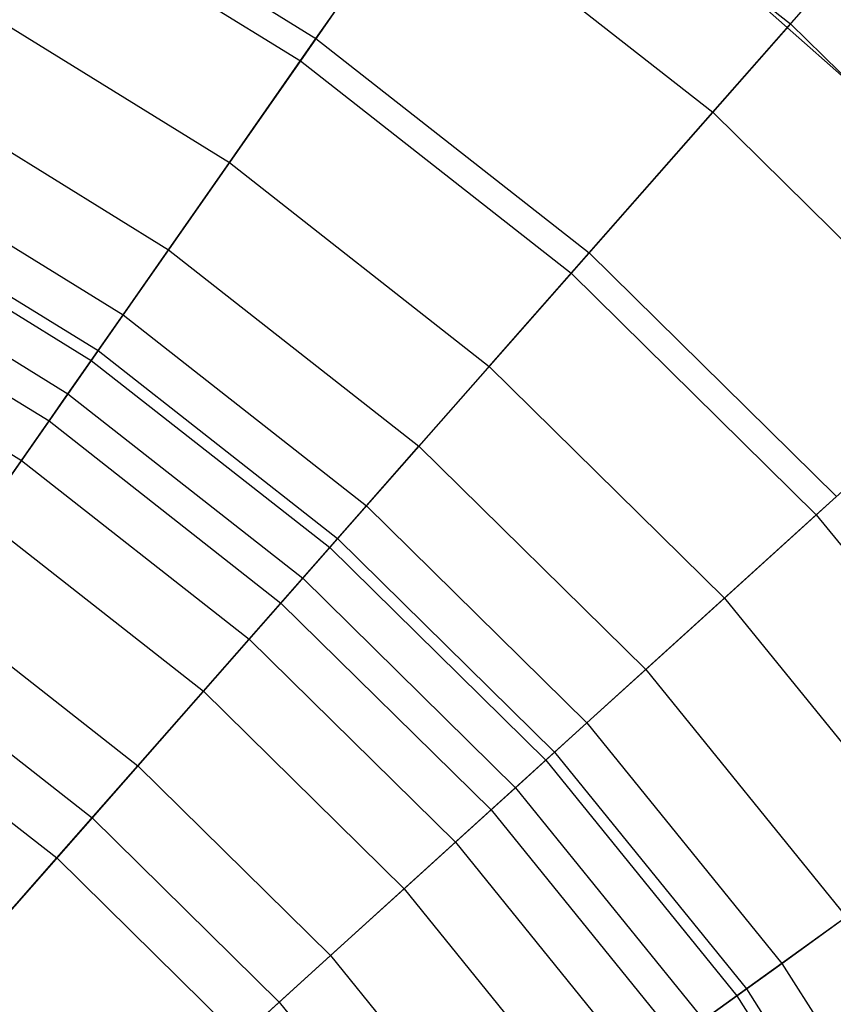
# Model space of a CAD drawing. Extents: x -91 to 91, y -91 to 262.
# Tile 180 of 256: x 8.96 to 13.9, y 9.55 to 15.53. Entities that reach past the tile are written whole.
import ezdxf

# ---------------------------------------------------------------- set-up
doc = ezdxf.new("R2010")
doc.units = 0
doc.header["$LTSCALE"] = 25.4
doc.layers.get('0').update_dxf_attribs({"linetype": 'CONTINUOUS'})

# ---------------------------------------------------------------- blocks, each defined once
blk = doc.blocks.new('ETE0_STL_1')
at = {"color": 0}
for p, q in [((15.3958, 13.9116, 158.5), (11.9142, 16.9887, 158.5)), ((11.9142, 16.9887, 159.5), (15.3958, 13.9116, 159.5)), ((11.9142, 16.9887, 159.5), (15.3958, 13.9116, 159.5)), ((15.3958, 13.9116, 158.5), (11.9142, 16.9887, 158.5)), ((11.8189, 16.9331, 235.6279), (10.6644, 15.279, 237.3549)), ((11.8189, 16.9331, 235.6279), (10.6644, 15.279, 237.3549)), ((11.8189, 16.9331, 235.6279), (13.6405, 15.5033, 235.6279)), ((11.8189, 16.9331, 235.6279), (13.6405, 15.5033, 235.6279)), ((14.8776, 16.9093, 233.6785), (13.6405, 15.5033, 235.6279)), ((14.8776, 16.9093, 233.6785), (13.6405, 15.5033, 235.6279)), ((8.9655, 16.5224, 188.3022), (10.7591, 15.4147, 188.3022)), ((8.9655, 16.5224, 188.3022), (10.7591, 15.4147, 188.3022)), ((13.1678, 14.9661, 190.5311), (14.5594, 16.5477, 194.1226)), ((13.1678, 14.9661, 190.5311), (14.5594, 16.5477, 194.1226)), ((8.8866, 16.377, 237.3549), (10.6644, 15.279, 237.3549)), ((8.8866, 16.377, 237.3549), (10.6644, 15.279, 237.3549)), ((10.7591, 15.4147, 188.3022), (11.4094, 16.3463, 190.5311)), ((10.7591, 15.4147, 188.3022), (11.4094, 16.3463, 190.5311)), ((11.4094, 16.3463, 190.5311), (13.1678, 14.9661, 190.5311)), ((11.4094, 16.3463, 190.5311), (13.1678, 14.9661, 190.5311)), ((8.5275, 15.7152, 186.0082), (10.2335, 14.6616, 186.0082)), ((8.5275, 15.7152, 186.0082), (10.2335, 14.6616, 186.0082)), ((13.6405, 15.5033, 235.6279), (12.3081, 13.9889, 237.3549)), ((13.6405, 15.5033, 235.6279), (12.3081, 13.9889, 237.3549)), ((13.6405, 15.5033, 235.6279), (15.2906, 13.8786, 235.6279)), ((13.6405, 15.5033, 235.6279), (15.2906, 13.8786, 235.6279)), ((10.2335, 14.6616, 186.0082), (10.7591, 15.4147, 188.3022)), ((10.2335, 14.6616, 186.0082), (10.7591, 15.4147, 188.3022)), ((10.7591, 15.4147, 188.3022), (12.4173, 14.1131, 188.3022)), ((10.7591, 15.4147, 188.3022), (12.4173, 14.1131, 188.3022)), ((10.6644, 15.279, 237.3549), (9.4363, 13.5195, 238.8525)), ((10.6644, 15.279, 237.3549), (9.4363, 13.5195, 238.8525)), ((10.6644, 15.279, 237.3549), (12.3081, 13.9889, 237.3549)), ((10.6644, 15.279, 237.3549), (12.3081, 13.9889, 237.3549)), ((8.2196, 15.1477, 183.7601), (9.8639, 14.1322, 183.7601)), ((8.2196, 15.1477, 183.7601), (9.8639, 14.1322, 183.7601)), ((12.4173, 14.1131, 188.3022), (13.1678, 14.9661, 190.5311)), ((12.4173, 14.1131, 188.3022), (13.1678, 14.9661, 190.5311)), ((13.1678, 14.9661, 190.5311), (14.7607, 13.3977, 190.5311)), ((13.1678, 14.9661, 190.5311), (14.7607, 13.3977, 190.5311)), ((7.9895, 14.7237, 181.2256), (9.5878, 13.7366, 181.2256)), ((7.9895, 14.7237, 181.2256), (9.5878, 13.7366, 181.2256)), ((9.8639, 14.1322, 183.7601), (10.2335, 14.6616, 186.0082)), ((9.8639, 14.1322, 183.7601), (10.2335, 14.6616, 186.0082)), ((10.2335, 14.6616, 186.0082), (11.8107, 13.4236, 186.0082)), ((10.2335, 14.6616, 186.0082), (11.8107, 13.4236, 186.0082)), ((7.8633, 14.491, 238.8525), (9.4363, 13.5195, 238.8525)), ((7.8633, 14.491, 238.8525), (9.4363, 13.5195, 238.8525)), ((7.8287, 14.4274, 178.2297), (9.3949, 13.4602, 178.2297)), ((7.8287, 14.4274, 178.2297), (9.3949, 13.4602, 178.2297)), ((7.7105, 14.2095, 173.3738), (9.253, 13.2569, 173.3738)), ((7.7105, 14.2095, 173.3738), (9.253, 13.2569, 173.3738)), ((9.5878, 13.7366, 181.2256), (9.8639, 14.1322, 183.7601)), ((9.5878, 13.7366, 181.2256), (9.8639, 14.1322, 183.7601)), ((9.8639, 14.1322, 183.7601), (11.3842, 12.9389, 183.7601)), ((9.8639, 14.1322, 183.7601), (11.3842, 12.9389, 183.7601)), ((11.8107, 13.4236, 186.0082), (12.4173, 14.1131, 188.3022)), ((11.8107, 13.4236, 186.0082), (12.4173, 14.1131, 188.3022)), ((12.4173, 14.1131, 188.3022), (13.9194, 12.6341, 188.3022)), ((12.4173, 14.1131, 188.3022), (13.9194, 12.6341, 188.3022)), ((7.6148, 14.0332, 171.1327), (9.1382, 13.0924, 171.1327)), ((7.6148, 14.0332, 171.1327), (9.1382, 13.0924, 171.1327)), ((12.3081, 13.9889, 237.3549), (10.8907, 12.378, 238.8525)), ((12.3081, 13.9889, 237.3549), (10.8907, 12.378, 238.8525)), ((12.3081, 13.9889, 237.3549), (13.7969, 12.5229, 237.3549)), ((12.3081, 13.9889, 237.3549), (13.7969, 12.5229, 237.3549)), ((15.2906, 13.8786, 235.6279), (13.7969, 12.5229, 237.3549)), ((15.2906, 13.8786, 235.6279), (13.7969, 12.5229, 237.3549)), ((7.4756, 13.7767, 169.6725), (8.9711, 12.853, 169.6725)), ((7.4756, 13.7767, 169.6725), (8.9711, 12.853, 169.6725)), ((9.3949, 13.4602, 178.2297), (9.5878, 13.7366, 181.2256)), ((9.3949, 13.4602, 178.2297), (9.5878, 13.7366, 181.2256)), ((9.5878, 13.7366, 181.2256), (11.0655, 12.5767, 181.2256)), ((9.5878, 13.7366, 181.2256), (11.0655, 12.5767, 181.2256)), ((9.4363, 13.5195, 238.8525), (8.1442, 11.6683, 240.1228)), ((9.4363, 13.5195, 238.8525), (8.1442, 11.6683, 240.1228)), ((9.4363, 13.5195, 238.8525), (10.8907, 12.378, 238.8525)), ((9.4363, 13.5195, 238.8525), (10.8907, 12.378, 238.8525)), ((9.253, 13.2569, 173.3738), (9.3949, 13.4602, 178.2297)), ((9.253, 13.2569, 173.3738), (9.3949, 13.4602, 178.2297)), ((9.3949, 13.4602, 178.2297), (10.8429, 12.3236, 178.2297)), ((9.3949, 13.4602, 178.2297), (10.8429, 12.3236, 178.2297)), ((11.3842, 12.9389, 183.7601), (11.8107, 13.4236, 186.0082)), ((11.3842, 12.9389, 183.7601), (11.8107, 13.4236, 186.0082)), ((11.8107, 13.4236, 186.0082), (13.2394, 12.0168, 186.0082)), ((11.8107, 13.4236, 186.0082), (13.2394, 12.0168, 186.0082)), ((9.1382, 13.0924, 171.1327), (9.253, 13.2569, 173.3738)), ((9.1382, 13.0924, 171.1327), (9.253, 13.2569, 173.3738)), ((9.253, 13.2569, 173.3738), (10.6791, 12.1375, 173.3738)), ((9.253, 13.2569, 173.3738), (10.6791, 12.1375, 173.3738)), ((8.9711, 12.853, 169.6725), (9.1382, 13.0924, 171.1327)), ((8.9711, 12.853, 169.6725), (9.1382, 13.0924, 171.1327)), ((9.1382, 13.0924, 171.1327), (10.5466, 11.9869, 171.1327)), ((9.1382, 13.0924, 171.1327), (10.5466, 11.9869, 171.1327)), ((11.0655, 12.5767, 181.2256), (11.3842, 12.9389, 183.7601)), ((11.0655, 12.5767, 181.2256), (11.3842, 12.9389, 183.7601)), ((11.3842, 12.9389, 183.7601), (12.7613, 11.5829, 183.7601)), ((11.3842, 12.9389, 183.7601), (12.7613, 11.5829, 183.7601)), ((8.7303, 12.5081, 168.4708), (8.9711, 12.853, 169.6725)), ((8.7303, 12.5081, 168.4708), (8.9711, 12.853, 169.6725)), ((8.9711, 12.853, 169.6725), (10.3538, 11.7678, 169.6725)), ((8.9711, 12.853, 169.6725), (10.3538, 11.7678, 169.6725)), ((13.2394, 12.0168, 186.0082), (13.9194, 12.6341, 188.3022)), ((13.2394, 12.0168, 186.0082), (13.9194, 12.6341, 188.3022)), ((10.8429, 12.3236, 178.2297), (11.0655, 12.5767, 181.2256)), ((10.8429, 12.3236, 178.2297), (11.0655, 12.5767, 181.2256)), ((11.0655, 12.5767, 181.2256), (12.4041, 11.2587, 181.2256)), ((11.0655, 12.5767, 181.2256), (12.4041, 11.2587, 181.2256)), ((8.7303, 12.5081, 168.4708), (10.0759, 11.4519, 168.4708)), ((8.7303, 12.5081, 168.4708), (10.0759, 11.4519, 168.4708)), ((13.7969, 12.5229, 237.3549), (12.2081, 11.0808, 238.8525)), ((13.7969, 12.5229, 237.3549), (12.2081, 11.0808, 238.8525)), ((13.7969, 12.5229, 237.3549), (15.1123, 10.8994, 237.3549)), ((13.7969, 12.5229, 237.3549), (15.1123, 10.8994, 237.3549)), ((10.8907, 12.378, 238.8525), (9.3995, 10.6831, 240.1228)), ((10.8907, 12.378, 238.8525), (9.3995, 10.6831, 240.1228)), ((10.8907, 12.378, 238.8525), (12.2081, 11.0808, 238.8525)), ((10.8907, 12.378, 238.8525), (12.2081, 11.0808, 238.8525)), ((10.6791, 12.1375, 173.3738), (10.8429, 12.3236, 178.2297)), ((10.6791, 12.1375, 173.3738), (10.8429, 12.3236, 178.2297)), ((10.8429, 12.3236, 178.2297), (12.1545, 11.0321, 178.2297)), ((10.8429, 12.3236, 178.2297), (12.1545, 11.0321, 178.2297)), ((10.5466, 11.9869, 171.1327), (10.6791, 12.1375, 173.3738)), ((10.5466, 11.9869, 171.1327), (10.6791, 12.1375, 173.3738)), ((10.6791, 12.1375, 173.3738), (11.9709, 10.8655, 173.3738)), ((10.6791, 12.1375, 173.3738), (11.9709, 10.8655, 173.3738)), ((12.7613, 11.5829, 183.7601), (13.2394, 12.0168, 186.0082)), ((12.7613, 11.5829, 183.7601), (13.2394, 12.0168, 186.0082)), ((13.2394, 12.0168, 186.0082), (14.5016, 10.4589, 186.0082)), ((13.2394, 12.0168, 186.0082), (14.5016, 10.4589, 186.0082)), ((8.3852, 12.0136, 167.4047), (9.6776, 10.9992, 167.4047)), ((8.3852, 12.0136, 167.4047), (9.6776, 10.9992, 167.4047)), ((10.3538, 11.7678, 169.6725), (10.5466, 11.9869, 171.1327)), ((10.3538, 11.7678, 169.6725), (10.5466, 11.9869, 171.1327)), ((10.5466, 11.9869, 171.1327), (11.8224, 10.7307, 171.1327)), ((10.5466, 11.9869, 171.1327), (11.8224, 10.7307, 171.1327)), ((10.0759, 11.4519, 168.4708), (10.3538, 11.7678, 169.6725)), ((10.0759, 11.4519, 168.4708), (10.3538, 11.7678, 169.6725)), ((10.3538, 11.7678, 169.6725), (11.6063, 10.5345, 169.6725)), ((10.3538, 11.7678, 169.6725), (11.6063, 10.5345, 169.6725)), ((8.1442, 11.6683, 240.1228), (9.3995, 10.6831, 240.1228)), ((8.1442, 11.6683, 240.1228), (9.3995, 10.6831, 240.1228)), ((12.4041, 11.2587, 181.2256), (12.7613, 11.5829, 183.7601)), ((12.4041, 11.2587, 181.2256), (12.7613, 11.5829, 183.7601)), ((12.7613, 11.5829, 183.7601), (13.978, 10.0813, 183.7601)), ((12.7613, 11.5829, 183.7601), (13.978, 10.0813, 183.7601)), ((9.6776, 10.9992, 167.4047), (10.0759, 11.4519, 168.4708)), ((9.6776, 10.9992, 167.4047), (10.0759, 11.4519, 168.4708)), ((10.0759, 11.4519, 168.4708), (11.2948, 10.2518, 168.4708)), ((10.0759, 11.4519, 168.4708), (11.2948, 10.2518, 168.4708)), ((7.9583, 11.4019, 166.5557), (9.1849, 10.4392, 166.5557)), ((7.9583, 11.4019, 166.5557), (9.1849, 10.4392, 166.5557)), ((12.1545, 11.0321, 178.2297), (12.4041, 11.2587, 181.2256)), ((12.1545, 11.0321, 178.2297), (12.4041, 11.2587, 181.2256)), ((12.4041, 11.2587, 181.2256), (13.5867, 9.7991, 181.2256)), ((12.4041, 11.2587, 181.2256), (13.5867, 9.7991, 181.2256)), ((12.2081, 11.0808, 238.8525), (10.5365, 9.5635, 240.1228)), ((12.2081, 11.0808, 238.8525), (10.5365, 9.5635, 240.1228)), ((12.2081, 11.0808, 238.8525), (13.372, 9.6442, 238.8525)), ((12.2081, 11.0808, 238.8525), (13.372, 9.6442, 238.8525)), ((11.9709, 10.8655, 173.3738), (12.1545, 11.0321, 178.2297)), ((11.9709, 10.8655, 173.3738), (12.1545, 11.0321, 178.2297)), ((12.1545, 11.0321, 178.2297), (13.3133, 9.6019, 178.2297)), ((12.1545, 11.0321, 178.2297), (13.3133, 9.6019, 178.2297)), ((9.1849, 10.4392, 166.5557), (9.6776, 10.9992, 167.4047)), ((9.1849, 10.4392, 166.5557), (9.6776, 10.9992, 167.4047)), ((9.6776, 10.9992, 167.4047), (10.8482, 9.8465, 167.4047)), ((9.6776, 10.9992, 167.4047), (10.8482, 9.8465, 167.4047)), ((15.1123, 10.8994, 237.3549), (13.372, 9.6442, 238.8525)), ((15.1123, 10.8994, 237.3549), (13.372, 9.6442, 238.8525)), ((11.8224, 10.7307, 171.1327), (11.9709, 10.8655, 173.3738)), ((11.8224, 10.7307, 171.1327), (11.9709, 10.8655, 173.3738)), ((11.9709, 10.8655, 173.3738), (13.1122, 9.4569, 173.3738)), ((11.9709, 10.8655, 173.3738), (13.1122, 9.4569, 173.3738)), ((11.6063, 10.5345, 169.6725), (11.8224, 10.7307, 171.1327)), ((11.6063, 10.5345, 169.6725), (11.8224, 10.7307, 171.1327)), ((11.8224, 10.7307, 171.1327), (12.9495, 9.3395, 171.1327)), ((11.8224, 10.7307, 171.1327), (12.9495, 9.3395, 171.1327)), ((9.3995, 10.6831, 240.1228), (7.8087, 8.8751, 241.1953)), ((9.3995, 10.6831, 240.1228), (7.8087, 8.8751, 241.1953)), ((9.3995, 10.6831, 240.1228), (10.5365, 9.5635, 240.1228)), ((9.3995, 10.6831, 240.1228), (10.5365, 9.5635, 240.1228)), ((11.2948, 10.2518, 168.4708), (11.6063, 10.5345, 169.6725)), ((11.2948, 10.2518, 168.4708), (11.6063, 10.5345, 169.6725)), ((11.6063, 10.5345, 169.6725), (12.7128, 9.1688, 169.6725)), ((11.6063, 10.5345, 169.6725), (12.7128, 9.1688, 169.6725)), ((8.5426, 9.7092, 165.8321), (9.1849, 10.4392, 166.5557)), ((8.5426, 9.7092, 165.8321), (9.1849, 10.4392, 166.5557)), ((9.1849, 10.4392, 166.5557), (10.2959, 9.3452, 166.5557)), ((9.1849, 10.4392, 166.5557), (10.2959, 9.3452, 166.5557)), ((10.8482, 9.8465, 167.4047), (11.2948, 10.2518, 168.4708)), ((10.8482, 9.8465, 167.4047), (11.2948, 10.2518, 168.4708)), ((11.2948, 10.2518, 168.4708), (12.3716, 8.9227, 168.4708)), ((11.2948, 10.2518, 168.4708), (12.3716, 8.9227, 168.4708)), ((13.5867, 9.7991, 181.2256), (13.978, 10.0813, 183.7601)), ((13.5867, 9.7991, 181.2256), (13.978, 10.0813, 183.7601)), ((10.2959, 9.3452, 166.5557), (10.8482, 9.8465, 167.4047)), ((10.2959, 9.3452, 166.5557), (10.8482, 9.8465, 167.4047)), ((10.8482, 9.8465, 167.4047), (11.8825, 8.5699, 167.4047)), ((10.8482, 9.8465, 167.4047), (11.8825, 8.5699, 167.4047)), ((13.3133, 9.6019, 178.2297), (13.5867, 9.7991, 181.2256)), ((13.3133, 9.6019, 178.2297), (13.5867, 9.7991, 181.2256)), ((13.5867, 9.7991, 181.2256), (14.5984, 8.2162, 181.2256)), ((13.5867, 9.7991, 181.2256), (14.5984, 8.2162, 181.2256)), ((13.372, 9.6442, 238.8525), (11.541, 8.3237, 240.1228)), ((13.372, 9.6442, 238.8525), (11.541, 8.3237, 240.1228)), ((13.372, 9.6442, 238.8525), (14.3677, 8.0864, 238.8525)), ((13.372, 9.6442, 238.8525), (14.3677, 8.0864, 238.8525)), ((13.1122, 9.4569, 173.3738), (13.3133, 9.6019, 178.2297)), ((13.1122, 9.4569, 173.3738), (13.3133, 9.6019, 178.2297)), ((13.3133, 9.6019, 178.2297), (14.3046, 8.0509, 178.2297)), ((13.3133, 9.6019, 178.2297), (14.3046, 8.0509, 178.2297)), ((10.5365, 9.5635, 240.1228), (8.7533, 7.945, 241.1953)), ((10.5365, 9.5635, 240.1228), (8.7533, 7.945, 241.1953)), ((10.5365, 9.5635, 240.1228), (11.541, 8.3237, 240.1228)), ((10.5365, 9.5635, 240.1228), (11.541, 8.3237, 240.1228))]:
    blk.add_line(p, q, dxfattribs=at)

msp = doc.modelspace()

# ---------------------------------------------------------------- block references
at = {"color": 253}
msp.add_blockref('ETE0_STL_1', (0, 0), dxfattribs=at)

doc.saveas('drawing.dxf')
